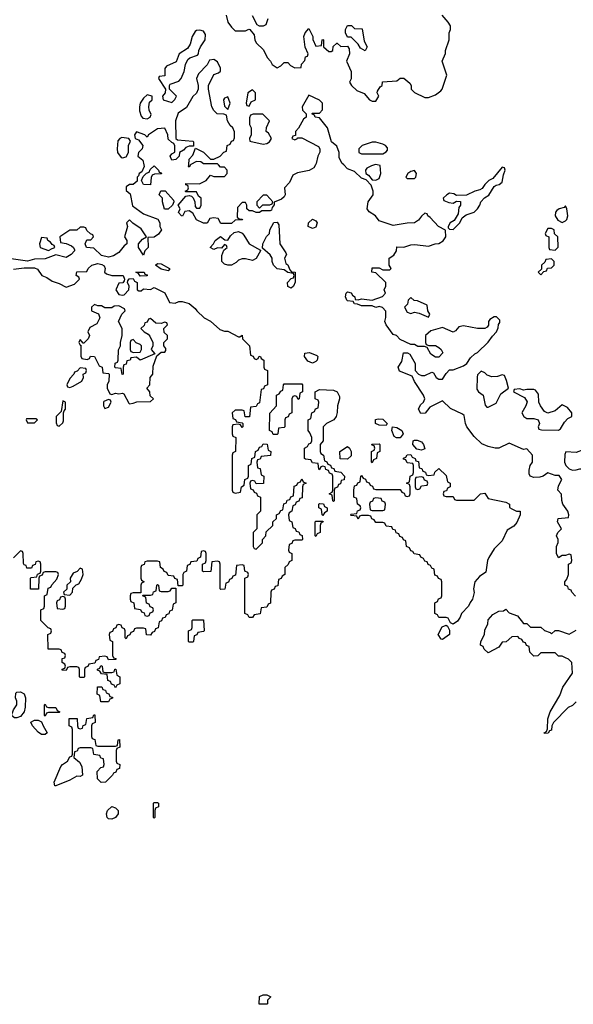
# Model space of a CAD drawing. Header units: inches. Extents: x 2701323 to 2964515, y 494916 to 722124.
# Tile 51 of 256: x 2740545 to 2743694, y 625227 to 630825. Entities that reach past the tile are written whole.
import ezdxf

# ---------------------------------------------------------------- set-up
doc = ezdxf.new("R2010")
doc.units = ezdxf.units.IN
doc.header["$MEASUREMENT"] = 0
doc.layers.add('C7642', color=7, linetype='Continuous')
doc.layers.add('C7643', color=7, linetype='Continuous')

msp = doc.modelspace()

# ---------------------------------------------------------------- linework, layer by layer
at = {"layer": 'C7642', "color": 2, "elevation": 2}
for points in [[(2741251.8, 630000), (2741254, 629990), (2741239.8, 629960.2), (2741224.7, 629950), (2741222, 629938), (2741214, 629930), (2741212.7, 629907.3), (2741191.6, 629888.4), (2741170, 629888), (2741150, 629874), (2741150, 629854), (2741174.4, 629834.4), (2741187.7, 629767.7), (2741250, 629721), (2741331.6, 629691.6), (2741342, 629670), (2741342, 629650), (2741352, 629630), (2741334.4, 629605.6), (2741310.7, 629589.3), (2741274, 629586), (2741276, 629530), (2741258, 629510), (2741250, 629486), (2741222, 629530), (2741222, 629550), (2741243.1, 629576.9), (2741266, 629590), (2741236.5, 629636.5), (2741188.7, 629668.7), (2741170, 629688), (2741152, 629670), (2741158, 629650), (2741142, 629590), (2741154, 629570), (2741154, 629550), (2741139.8, 629540.2), (2741110, 629500.9), (2741078, 629482), (2741050, 629474.5), (2741010, 629483.7), (2740966.3, 629526.3), (2740926, 629530), (2740918, 629550), (2740927.3, 629572.7), (2740950, 629574), (2740966, 629590), (2740962, 629602), (2740947.3, 629607.3), (2740927.3, 629627.3), (2740922, 629642), (2740910, 629646), (2740890, 629646), (2740870, 629628), (2740830, 629628), (2740774, 629590), (2740778, 629558), (2740810, 629552), (2740839.8, 629539.8), (2740852, 629530), (2740856.9, 629516.9), (2740858, 629510), (2740838, 629490), (2740810, 629473.2), (2740750, 629489), (2740690, 629466), (2740630, 629462.7), (2740590, 629452.3), (2740470, 629468.7)], [(2742227.7, 630000), (2742218, 629982), (2742192, 629968), (2742125.4, 629954.6), (2742099.6, 629940.4), (2742079.8, 629900.2), (2742051.3, 629870), (2742056, 629830), (2742050, 629818), (2742035.2, 629804.8), (2741992, 629788), (2741992, 629772), (2741982, 629758), (2741978, 629742), (2741970, 629738), (2741922, 629738), (2741910, 629728), (2741890, 629728), (2741870, 629738), (2741850, 629738), (2741838, 629750), (2741838, 629770), (2741830, 629786), (2741810, 629786), (2741783.6, 629756.4), (2741782, 629702), (2741792.7, 629692.7), (2741811.6, 629691.6), (2741812.7, 629687.3), (2741770, 629686), (2741750, 629666), (2741690, 629666), (2741674.6, 629694.6), (2741650, 629699), (2741626, 629694), (2741612, 629668), (2741590, 629668.7), (2741550, 629688), (2741530, 629726), (2741510, 629738), (2741484.7, 629735.3), (2741471.1, 629708.9), (2741466, 629710), (2741448.4, 629728.4), (2741458, 629750), (2741446, 629770), (2741490, 629822), (2741510, 629824.7), (2741522, 629822), (2741532.7, 629812.7), (2741542, 629790), (2741543.6, 629763.6), (2741550, 629754), (2741570, 629754), (2741578, 629770), (2741578, 629810), (2741562, 629822), (2741550, 629846), (2741490, 629846), (2741486, 629850), (2741502, 629858), (2741506, 629870), (2741502, 629882), (2741490, 629886), (2741490, 629894), (2741567.3, 629892.7), (2741606, 629910), (2741630, 629942), (2741650, 629934), (2741710, 629934), (2741726, 629950), (2741726, 629970), (2741710, 629986), (2741687.3, 629987.3), (2741675.6, 630000)], [(2741517, 630000), (2741510, 629986), (2741506, 629990), (2741506.6, 630000)], [(2743707.3, 627547.3), (2743686, 627570), (2743682, 627582), (2743667.3, 627587.3), (2743662, 627602), (2743646, 627610), (2743646, 627630), (2743656.4, 627643.6), (2743666, 627670), (2743666, 627730), (2743682, 627738), (2743686, 627750), (2743682, 627782), (2743670, 627786), (2743650, 627778), (2743630, 627778), (2743610, 627766), (2743598, 627790), (2743598, 627830), (2743607.3, 627852.7), (2743608, 627870), (2743598, 627890), (2743606, 627910), (2743626, 627930), (2743604, 627970), (2743608.7, 627990), (2743666, 627994), (2743668, 628010), (2743662, 628030), (2743634, 628070), (2743628.4, 628091.6), (2743627.3, 628127.3), (2743606, 628150), (2743610, 628174), (2743628.7, 628210), (2743613.6, 628233.6), (2743590, 628234), (2743550, 628248.7), (2743522, 628230), (2743504, 628224), (2743470, 628222), (2743449.1, 628229.1), (2743443.1, 628243.1), (2743443.1, 628263.1), (2743449.3, 628290.7), (2743462, 628310), (2743462, 628350), (2743430, 628386), (2743410, 628382), (2743330, 628418), (2743270, 628388.7), (2743250, 628389), (2743210, 628399), (2743174.6, 628414.6), (2743130, 628455.3), (2743089, 628510), (2743081.2, 628530), (2743074, 628574), (2743063.1, 628583.1), (2742994.6, 628614.6), (2742950, 628658), (2742878, 628622), (2742851.1, 628588.9), (2742826.6, 628586.6), (2742814, 628610), (2742824.5, 628635.5), (2742842, 628650), (2742848.7, 628670), (2742842, 628690), (2742790, 628768), (2742778, 628798), (2742706.3, 628826.3), (2742698, 628850), (2742719, 628881), (2742728.7, 628931.3), (2742751.6, 628931.6), (2742763.6, 628923.6), (2742794, 628870), (2742794, 628830), (2742814, 628810), (2742830, 628802), (2742850, 628802), (2742890, 628822), (2742898, 628818), (2742914, 628790), (2742930, 628782), (2742950, 628782), (2742970, 628814), (2742990, 628834), (2743010, 628834), (2743070, 628858), (2743088, 628870), (2743110, 628902), (2743134.6, 628925.4), (2743150, 628932), (2743210, 628992), (2743233.6, 629026.4), (2743258, 629050), (2743267.3, 629072.7), (2743268.4, 629091.6), (2743276.4, 629103.6), (2743276.4, 629116.4), (2743256.4, 629136.4), (2743243.6, 629136.4), (2743219.6, 629120.4), (2743212, 629110), (2743211.6, 629088.4), (2743203.6, 629076.4), (2743191.3, 629068.7), (2743150, 629069.2), (2743070, 629084), (2743042, 629078), (2743023.6, 629056.4), (2743010, 629048), (2742950, 629075.3), (2742883.6, 629056.4), (2742854, 629030), (2742854, 628990), (2742858, 628978), (2742872.7, 628972.7), (2742910, 628972), (2742930, 628962), (2742942, 628950), (2742951.1, 628931.1), (2742930, 628906), (2742910, 628906), (2742883.1, 628923.1), (2742862, 628962), (2742847.3, 628967.3), (2742810, 628968), (2742790, 628978), (2742770, 628978), (2742710, 629006), (2742688.7, 629028.7), (2742670, 629035.3), (2742628.7, 629090), (2742622, 629110), (2742628.4, 629131.6), (2742628.4, 629168.4), (2742608.9, 629188.9), (2742590, 629195.3), (2742570, 629188.7), (2742550, 629198), (2742490, 629198), (2742467.3, 629207.3), (2742448.7, 629208.7), (2742442, 629222), (2742410, 629226), (2742406, 629230), (2742398, 629250), (2742402, 629270), (2742410, 629278), (2742430, 629271.3), (2742438, 629258), (2742452, 629250), (2742454, 629234), (2742470, 629232), (2742490, 629238), (2742550, 629231.3), (2742608.4, 629251.6), (2742626, 629270), (2742618, 629290), (2742628, 629310), (2742628, 629330), (2742570, 629386), (2742549, 629389), (2742550, 629414), (2742590, 629414), (2742610, 629402), (2742650, 629402), (2742658, 629410), (2742646, 629430), (2742646, 629470), (2742673.2, 629486.8), (2742688, 629510), (2742690, 629534), (2742730, 629532), (2742770, 629544.7), (2742793.6, 629546.4), (2742870, 629538), (2742908.9, 629551.1), (2742930, 629552), (2742952.9, 629567.1), (2742968.7, 629590), (2742968, 629628), (2742928, 629650), (2742880.4, 629700.4), (2742866, 629710), (2742862, 629722), (2742850, 629726), (2742830, 629708), (2742814.4, 629685.6), (2742790.7, 629669.3), (2742750, 629669), (2742670, 629655.3), (2742590, 629682), (2742568.7, 629710), (2742533.6, 629733.6), (2742522, 629750), (2742526.6, 629790), (2742555.3, 629830), (2742555.3, 629850), (2742544.7, 629884.7), (2742515.3, 629915.3), (2742490, 629924), (2742450, 629962), (2742410, 629978), (2742388, 630000)], [(2742563.4, 630000), (2742545.4, 629994.6), (2742519.6, 629980.4), (2742512, 629970), (2742514, 629950), (2742530, 629942), (2742550, 629914), (2742570, 629912), (2742590, 629922), (2742599, 629950), (2742595.3, 629995.3), (2742577.6, 630000)], [(2740510, 629406.8), (2740570, 629414.8), (2740630, 629414.8), (2740646.4, 629406.4), (2740672, 629370), (2740699.3, 629359.3), (2740730, 629338), (2740770, 629324.7), (2740810, 629304.7), (2740858, 629322), (2740886, 629350), (2740882, 629362), (2740866, 629370), (2740870, 629392), (2740927.3, 629392.7), (2740935.3, 629410), (2740955.3, 629430), (2740990, 629438), (2741013.4, 629433.4), (2741026, 629426), (2741032, 629410), (2741026.8, 629390), (2741039.8, 629379.8), (2741070, 629371), (2741134, 629370), (2741142, 629350), (2741139.6, 629340.4), (2741131.3, 629328.7), (2741110, 629328), (2741091.3, 629290), (2741110, 629262), (2741130, 629258), (2741139, 629261), (2741166, 629290), (2741168, 629310), (2741158, 629330), (2741160.4, 629339.6), (2741168, 629352), (2741190, 629354), (2741198, 629338), (2741214, 629330), (2741214, 629290), (2741223.6, 629283.6), (2741236.4, 629283.6), (2741250, 629294), (2741290, 629292), (2741310, 629302), (2741371.3, 629271.3), (2741398, 629218), (2741430, 629214), (2741450, 629222), (2741470, 629222), (2741510, 629211.3), (2741543.6, 629183.6), (2741552, 629170), (2741594, 629130), (2741630, 629112), (2741683.6, 629063.6), (2741710, 629054), (2741730, 629054), (2741790, 629022), (2741798, 629022), (2741810, 629032), (2741812, 629010), (2741851.6, 628971.6), (2741858, 628918), (2741872.7, 628912.7), (2741878, 628898), (2741890, 628894), (2741902, 628898), (2741908, 628912), (2741914, 628910), (2741918, 628898), (2741934, 628890), (2741934, 628850), (2741938, 628838), (2741954, 628830), (2741954, 628750), (2741938, 628742), (2741932.7, 628727.3), (2741918, 628722), (2741910, 628646), (2741898, 628642), (2741890, 628626), (2741858, 628622), (2741852.7, 628567.3), (2741827.3, 628567.3), (2741822, 628602), (2741810, 628606), (2741770, 628606), (2741754, 628590), (2741758, 628558), (2741772.7, 628552.7), (2741778, 628538), (2741810, 628534), (2741814, 628530), (2741814, 628510), (2741810, 628506), (2741802, 628522), (2741790, 628526), (2741758, 628522), (2741754, 628510), (2741754, 628470), (2741758, 628458), (2741774, 628450), (2741772, 628370), (2741758, 628362), (2741754, 628350), (2741754, 628150), (2741758, 628138), (2741770, 628134), (2741802, 628138), (2741806, 628170), (2741822, 628178), (2741826, 628210), (2741842, 628218), (2741846, 628230), (2741846, 628290), (2741862, 628298), (2741866, 628330), (2741882, 628338), (2741886, 628370), (2741902, 628378), (2741910, 628394), (2741922, 628398), (2741930, 628414), (2741952.7, 628412.7), (2741958, 628378), (2741974, 628370), (2741972.7, 628347.3), (2741918, 628342), (2741912.7, 628327.3), (2741898, 628322), (2741894, 628310), (2741898, 628278), (2741912.7, 628272.7), (2741918, 628238), (2741934, 628230), (2741932.7, 628187.3), (2741890, 628186), (2741882, 628202), (2741870, 628206), (2741858, 628202), (2741854, 628190), (2741858, 628158), (2741872.7, 628152.7), (2741878, 628138), (2741892.7, 628132.7), (2741898, 628118), (2741914, 628110), (2741914, 628030), (2741894, 628010), (2741894, 627930), (2741874, 627910), (2741874, 627830), (2741878, 627818), (2741890, 627814), (2741926, 627850), (2741926, 627870), (2741946, 627890), (2741947.3, 627912.7), (2741986, 627950), (2741986, 627970), (2742006, 627990), (2742006, 628010), (2742022, 628018), (2742030, 628034), (2742042, 628038), (2742047.3, 628072.7), (2742062, 628078), (2742067.3, 628092.7), (2742082, 628098), (2742087.3, 628112.7), (2742102, 628118), (2742107.3, 628172.7), (2742122, 628178), (2742127.3, 628192.7), (2742142, 628198), (2742150, 628214), (2742158, 628198), (2742174, 628190), (2742158, 628182), (2742154, 628170), (2742152.7, 628107.3), (2742138, 628102), (2742132.7, 628087.3), (2742118, 628082), (2742112.7, 628067.3), (2742098, 628062), (2742094, 628030), (2742078, 628022), (2742074, 628010), (2742078, 627978), (2742094, 627970), (2742098, 627938), (2742112.7, 627932.7), (2742118, 627918), (2742132.7, 627912.7), (2742138, 627898), (2742152.7, 627892.7), (2742154, 627870), (2742150, 627866), (2742110, 627866), (2742098, 627862), (2742092.7, 627847.3), (2742078, 627842), (2742074, 627810), (2742078, 627798), (2742094, 627790), (2742094, 627750), (2742078, 627742), (2742072.7, 627727.3), (2742054, 627710), (2742054, 627670), (2742038, 627662), (2742032.7, 627647.3), (2742018, 627642), (2742012.7, 627607.3), (2741998, 627602), (2741992.7, 627587.3), (2741978, 627582), (2741974, 627570), (2741972.7, 627507.3), (2741958, 627502), (2741950, 627486), (2741918, 627482), (2741912.7, 627447.3), (2741878, 627442), (2741870, 627426), (2741850, 627426), (2741842, 627442), (2741826, 627450), (2741826, 627650), (2741842, 627658), (2741846, 627670), (2741842, 627682), (2741826, 627690), (2741822, 627722), (2741810, 627726), (2741778, 627722), (2741772.7, 627667.3), (2741758, 627662), (2741752.7, 627647.3), (2741738, 627642), (2741732.7, 627627.3), (2741718, 627622), (2741712.7, 627587.3), (2741690, 627586), (2741686, 627590), (2741686, 627730), (2741682, 627742), (2741670, 627746), (2741638, 627742), (2741632.7, 627687.3), (2741590, 627686), (2741586, 627690), (2741586, 627730), (2741602, 627738), (2741606, 627750), (2741606, 627790), (2741602, 627802), (2741590, 627806), (2741578, 627802), (2741574, 627770), (2741558, 627762), (2741552.7, 627747.3), (2741518, 627742), (2741512.7, 627727.3), (2741498, 627722), (2741494, 627690), (2741478, 627682), (2741474, 627670), (2741474, 627610), (2741470, 627606), (2741446, 627606), (2741442, 627642), (2741427.3, 627647.3), (2741422, 627662), (2741390, 627666), (2741382, 627682), (2741367.3, 627687.3), (2741362, 627702), (2741346, 627710), (2741342, 627742), (2741330, 627746), (2741270, 627746), (2741258, 627742), (2741252.7, 627727.3), (2741238, 627722), (2741234, 627710), (2741234, 627650), (2741238, 627638), (2741254, 627630), (2741238, 627622), (2741234, 627610), (2741234, 627566), (2741190, 627566), (2741178, 627562), (2741174, 627550), (2741174, 627530), (2741178, 627518), (2741194, 627510), (2741198, 627478), (2741232.7, 627472.7), (2741238, 627458), (2741252.7, 627452.7), (2741258, 627438), (2741270, 627434), (2741282, 627438), (2741287.3, 627452.7), (2741302, 627458), (2741306, 627470), (2741302, 627482), (2741287.3, 627487.3), (2741282, 627502), (2741267.3, 627507.3), (2741262, 627542), (2741247.3, 627547.3), (2741246, 627554), (2741290, 627554), (2741302, 627558), (2741307.3, 627572.7), (2741322, 627578), (2741326, 627610), (2741330, 627614), (2741334, 627610), (2741338, 627578), (2741350, 627574), (2741390, 627574), (2741402, 627578), (2741410, 627594), (2741434, 627594), (2741434, 627510), (2741418, 627502), (2741412.7, 627467.3), (2741398, 627462), (2741392.7, 627447.3), (2741378, 627442), (2741372.7, 627427.3), (2741358, 627422), (2741352.7, 627407.3), (2741338, 627402), (2741332.7, 627367.3), (2741318, 627362), (2741312.7, 627347.3), (2741298, 627342), (2741290, 627326), (2741267.3, 627327.3), (2741262, 627362), (2741250, 627366), (2741210, 627366), (2741198, 627362), (2741192.7, 627347.3), (2741178, 627342), (2741172.7, 627327.3), (2741158, 627322), (2741150, 627306), (2741146, 627310), (2741146, 627350), (2741142, 627362), (2741127.3, 627367.3), (2741122, 627382), (2741110, 627386), (2741098, 627382), (2741092.7, 627367.3), (2741078, 627362), (2741072.7, 627347.3), (2741058, 627342), (2741054, 627330), (2741058, 627298), (2741074, 627290), (2741074, 627210), (2741078, 627198), (2741092.7, 627192.7), (2741092.7, 627187.3), (2741050, 627186), (2741042, 627202), (2741030, 627206), (2740998, 627202), (2740992.7, 627187.3), (2740978, 627182), (2740972.7, 627167.3), (2740938, 627162), (2740932.7, 627147.3), (2740918, 627142), (2740914, 627130), (2740914, 627090), (2740910, 627086), (2740890, 627086), (2740886, 627090), (2740886, 627130), (2740882, 627142), (2740870, 627146), (2740830, 627146), (2740818, 627142), (2740810, 627126), (2740787.3, 627127.3), (2740787.3, 627132.7), (2740802, 627138), (2740806, 627150), (2740802, 627162), (2740786, 627170), (2740787.3, 627192.7), (2740802, 627198), (2740806, 627210), (2740802, 627222), (2740787.3, 627227.3), (2740782, 627242), (2740770, 627246), (2740707.3, 627247.3), (2740706, 627330), (2740722, 627338), (2740726, 627350), (2740722, 627362), (2740707.3, 627367.3), (2740666, 627410), (2740666, 627470), (2740682, 627478), (2740686, 627490), (2740686, 627550), (2740702, 627558), (2740707.3, 627592.7), (2740722, 627598), (2740727.3, 627612.7), (2740756.4, 627643.6), (2740766, 627670), (2740762, 627682), (2740750, 627686), (2740690, 627686), (2740678, 627682), (2740672.7, 627667.3), (2740658, 627662), (2740654, 627650), (2740652.7, 627587.3), (2740607.3, 627587.3), (2740606, 627650), (2740610, 627654), (2740642, 627658), (2740647.3, 627672.7), (2740662, 627678), (2740666, 627690), (2740666, 627730), (2740662, 627742), (2740650, 627746), (2740638, 627742), (2740632.7, 627727.3), (2740618, 627722), (2740612.7, 627707.3), (2740586, 627706), (2740582, 627722), (2740570, 627726), (2740567.3, 627732.7), (2740566, 627790), (2740562, 627802), (2740550, 627806), (2740510, 627766)], [(2743710, 626946), (2743690, 626926), (2743665.4, 626914.6), (2743582, 626830), (2743572, 626810), (2743570, 626786), (2743558, 626782), (2743551.3, 626768.7), (2743530, 626766), (2743528, 626770), (2743542, 626778), (2743547.3, 626792.7), (2743549.1, 626850.9), (2743562, 626890), (2743618, 626982), (2743635.3, 627030), (2743688.7, 627110), (2743686, 627170), (2743666, 627190), (2743650, 627198), (2743630, 627206), (2743610, 627206), (2743590, 627226), (2743510, 627226), (2743491.6, 627208.4), (2743470, 627206), (2743446, 627230), (2743442, 627262), (2743427.3, 627267.3), (2743422, 627282), (2743410, 627286), (2743402, 627302), (2743387.3, 627307.3), (2743378, 627318), (2743343.6, 627316.4), (2743311.6, 627288.4), (2743290, 627286), (2743270, 627258), (2743210, 627226), (2743187.3, 627247.3), (2743182, 627262), (2743166, 627270), (2743168, 627290), (2743188, 627330), (2743190, 627354), (2743208, 627390), (2743210, 627414), (2743236.4, 627443.6), (2743270, 627462), (2743296.4, 627463.6), (2743310, 627474), (2743330, 627452), (2743376, 627436), (2743410, 627392), (2743430, 627392), (2743450, 627372), (2743510, 627371.3), (2743530, 627352), (2743562, 627342), (2743570, 627334), (2743590, 627352), (2743610, 627352), (2743670, 627332), (2743710, 627354)]]:
    msp.add_lwpolyline(points, dxfattribs=at)
for points in [[(2741290, 629886), (2741250, 629888), (2741238, 629910), (2741247.3, 629932.7), (2741267.3, 629952.7), (2741282, 629958), (2741287.3, 629972.7), (2741310, 629994), (2741334, 629970), (2741338, 629958), (2741350, 629954), (2741352, 629948), (2741312.7, 629947.3), (2741298, 629942), (2741292.7, 629927.3)], [(2742790, 629968), (2742770, 629962), (2742752, 629950), (2742742, 629930), (2742750, 629922), (2742790, 629922), (2742798, 629930), (2742802, 629950)], [(2743290, 629986), (2743236.9, 629923.1), (2743214, 629910), (2743190, 629888), (2743174.8, 629865.2), (2743162, 629858), (2743134, 629850), (2743087.3, 629827.3), (2743030, 629826), (2743014.6, 629834.6), (2742990, 629838), (2742974, 629830), (2742954, 629810), (2742958, 629798), (2742985.4, 629785.4), (2743010, 629782), (2743030, 629794), (2743052, 629792), (2743052, 629770), (2743043.6, 629756.4), (2743039.6, 629720.4), (2743016.9, 629683.1), (2742994, 629670), (2742982, 629650), (2742982, 629642), (2742990, 629634), (2743010, 629632), (2743048, 629670), (2743062, 629698), (2743084, 629716), (2743130, 629731.3), (2743148.7, 629750), (2743162, 629770), (2743168, 629790), (2743188.7, 629811.3), (2743212.9, 629827.1), (2743243.1, 629876.9), (2743255.3, 629884.7), (2743272.9, 629887.1), (2743290, 629902), (2743296.4, 629943.6), (2743306, 629970), (2743302, 629982)], [(2741390, 629748), (2741368.4, 629748.4), (2741358, 629790), (2741358, 629810), (2741338, 629830), (2741348.4, 629851.6), (2741372.7, 629852.7), (2741419.6, 629799.6), (2741422, 629790), (2741414, 629770)], [(2741950, 629828), (2741930, 629828), (2741894, 629790), (2741894, 629770), (2741910, 629754), (2741928, 629772), (2741967.3, 629772.7), (2741982, 629778), (2741986, 629790)], [(2743650, 629766), (2743642, 629758), (2743614, 629750), (2743599.6, 629740.4), (2743592, 629730), (2743591.3, 629710), (2743605.4, 629685.4), (2743630, 629672), (2743650, 629682), (2743658, 629690), (2743662, 629710), (2743658, 629750)], [(2742210, 629638), (2742186, 629650), (2742188, 629670), (2742210, 629691.3), (2742230, 629682), (2742238, 629670), (2742230, 629646)], [(2742090, 629298), (2742070, 629308), (2742069.1, 629330.9), (2742090, 629354), (2742102, 629358), (2742106, 629370), (2742102, 629382), (2742070, 629388), (2742050, 629402), (2742009.4, 629409.4), (2741989, 629430), (2741982, 629450), (2741982, 629470), (2741970, 629488), (2741926, 629526), (2741928, 629550), (2741948.4, 629591.6), (2741966, 629610), (2741968, 629630), (2741990, 629672), (2742010, 629674), (2742019.6, 629659.6), (2742024.7, 629550), (2742059.6, 629499.6), (2742062, 629490), (2742051.3, 629470), (2742059.6, 629439.6), (2742070.6, 629430.6), (2742082, 629402), (2742092, 629392), (2742112, 629390), (2742112.7, 629332.7), (2742102, 629310)], [(2743570, 629638), (2743550, 629638), (2743534, 629610), (2743538, 629598), (2743554, 629590), (2743554, 629530), (2743558, 629518), (2743590, 629514), (2743607.3, 629532.7), (2743606, 629590), (2743587.3, 629607.3), (2743586, 629630)], [(2740670, 629586), (2740658, 629550), (2740662, 629530), (2740710, 629512), (2740730, 629524.7), (2740746, 629530), (2740742, 629542), (2740730, 629546), (2740720.4, 629560.4), (2740706, 629570), (2740702, 629582)], [(2741870, 629455.3), (2741830, 629466), (2741810, 629466), (2741790, 629458), (2741776, 629444), (2741750, 629429), (2741729.1, 629429.1), (2741710, 629435.3), (2741695.3, 629450), (2741695.3, 629484.7), (2741706, 629514), (2741726, 629530), (2741722, 629542), (2741710, 629546), (2741694, 629526), (2741670, 629528), (2741650, 629518), (2741628, 629530), (2741648.4, 629551.6), (2741658, 629570), (2741687.3, 629592.7), (2741712.7, 629572.7), (2741730, 629572), (2741744.7, 629595.3), (2741764.7, 629615.3), (2741790, 629621), (2741810, 629612), (2741820.7, 629600.7), (2741850, 629551.3), (2741914, 629514), (2741914, 629510), (2741890, 629468)], [(2743570, 629466), (2743538, 629462), (2743532.7, 629447.3), (2743514, 629430), (2743514, 629406), (2743494, 629390), (2743510, 629374), (2743526, 629394), (2743542, 629398), (2743547.3, 629412.7), (2743570, 629414), (2743586, 629430), (2743586, 629450)], [(2741390, 629398), (2741350, 629406.6), (2741318, 629430), (2741330, 629438), (2741350, 629437.3), (2741398, 629410), (2741398, 629402)], [(2741230, 629366), (2741222, 629382), (2741206, 629390), (2741254, 629390), (2741258, 629378), (2741270, 629374), (2741270, 629368)], [(2742770, 629246), (2742754, 629230), (2742751.6, 629208.4), (2742734, 629190), (2742750, 629162), (2742770, 629154), (2742790, 629162), (2742816.9, 629156.9), (2742870, 629134), (2742878, 629150), (2742866, 629170), (2742862, 629202), (2742807.3, 629227.3), (2742788.4, 629228.4)], [(2740970, 629206), (2740954, 629190), (2740954, 629170), (2740992.7, 629152.7), (2741002, 629130), (2740983.6, 629096.4), (2740944.7, 629075.3), (2740932, 629050), (2740942, 629030), (2740934, 629010), (2740910, 628986), (2740906, 628986), (2740890, 629006), (2740883.6, 628996.4), (2740882, 628990), (2740890, 628974), (2740894, 628974), (2740892.7, 628912.7), (2740898, 628898), (2740930, 628894), (2740942, 628898), (2740948.4, 628911.6), (2740971.1, 628911.1), (2740998, 628858), (2741014, 628850), (2741018, 628818), (2741050, 628814), (2741054, 628810), (2741052, 628770), (2741042, 628750), (2741042, 628730), (2741058, 628698), (2741070, 628694), (2741090, 628702), (2741110, 628698), (2741130, 628702), (2741138, 628698), (2741165.4, 628645.4), (2741170, 628642), (2741190, 628644.7), (2741211.6, 628651.6), (2741290, 628654), (2741306, 628670), (2741287.3, 628687.3), (2741286, 628710), (2741268, 628730), (2741286, 628750), (2741288, 628790), (2741302, 628810), (2741304, 628856), (2741326, 628914), (2741350, 628934), (2741370, 628934), (2741376.4, 628943.6), (2741376.4, 628956.4), (2741366, 628970), (2741366, 628990), (2741386, 629010), (2741386, 629030), (2741367.3, 629047.3), (2741366, 629070), (2741386, 629090), (2741382, 629102), (2741370, 629106), (2741350, 629098), (2741320.4, 629100.4), (2741290, 629126), (2741278, 629122), (2741270, 629106), (2741258, 629102), (2741252.7, 629087.3), (2741234, 629070), (2741254, 629050), (2741276.9, 629036.9), (2741285.4, 629025.4), (2741302, 628990), (2741302, 628970), (2741294, 628950), (2741314, 628926), (2741230, 628889), (2741210, 628906), (2741178, 628902), (2741174, 628890), (2741154, 628886), (2741150, 628866), (2741138, 628862), (2741134, 628850), (2741134, 628810), (2741128.4, 628808.4), (2741122, 628842), (2741090, 628846), (2741086, 628850), (2741088.4, 628871.6), (2741102, 628878), (2741106, 628890), (2741107.3, 628947.3), (2741118, 628970), (2741118, 628990), (2741128, 629030), (2741128, 629070), (2741108, 629110), (2741126, 629150), (2741146, 629170), (2741142, 629182), (2741110, 629198), (2741083.6, 629196.4), (2741070, 629186), (2741030, 629186), (2741010, 629198), (2740990, 629198)], [(2741190, 629006), (2741178, 629002), (2741174, 628990), (2741174, 628950), (2741178, 628938), (2741192.7, 628932.7), (2741230, 628934), (2741238, 628950), (2741238, 628970), (2741230, 628978), (2741207.3, 628987.3)], [(2742210, 628872.7), (2742183.3, 628883.3), (2742166, 628910), (2742168, 628930), (2742193.4, 628933.4), (2742235.9, 628915.9), (2742241, 628910), (2742237.3, 628890), (2742230, 628881.2)], [(2740890, 628846), (2740872.7, 628827.3), (2740858, 628822), (2740854, 628810), (2740830, 628786), (2740814, 628750), (2740818, 628738), (2740830, 628734), (2740850, 628742), (2740898, 628770), (2740908, 628790), (2740906, 628810), (2740922, 628818), (2740926, 628830), (2740922, 628842)], [(2743170, 628826), (2743150, 628806), (2743146.4, 628793.6), (2743145.4, 628725.4), (2743154, 628710), (2743182, 628690), (2743192.7, 628632.7), (2743202, 628622), (2743210, 628622), (2743254.6, 628645.4), (2743282, 628698), (2743326, 628730), (2743314.6, 628774.6), (2743302, 628802), (2743290, 628806), (2743263.6, 628796.4), (2743230, 628795.3), (2743204, 628804), (2743190, 628818)], [(2742130, 628666), (2742122, 628682), (2742110, 628686), (2742098, 628682), (2742094, 628670), (2742094, 628590), (2742078, 628582), (2742072.7, 628567.3), (2742058, 628562), (2742054, 628550), (2742054, 628510), (2742050, 628506), (2742018, 628502), (2742014, 628470), (2742010, 628466), (2741987.3, 628467.3), (2741982, 628482), (2741966, 628490), (2741967.3, 628587.3), (2742006, 628630), (2742006, 628690), (2742022, 628698), (2742030, 628714), (2742042, 628718), (2742046, 628750), (2742050, 628754), (2742150, 628754), (2742154, 628750), (2742154, 628710), (2742138, 628702), (2742134, 628670)], [(2742330, 628086), (2742326, 628090), (2742322, 628122), (2742306, 628130), (2742322, 628138), (2742326, 628150), (2742326, 628230), (2742322, 628242), (2742307.3, 628247.3), (2742302, 628262), (2742287.3, 628267.3), (2742282, 628282), (2742270, 628286), (2742258, 628282), (2742250, 628266), (2742246, 628270), (2742242, 628302), (2742210, 628306), (2742202, 628322), (2742170, 628326), (2742166, 628330), (2742166, 628390), (2742182, 628398), (2742190, 628414), (2742202, 628418), (2742206, 628430), (2742206, 628450), (2742196.4, 628476.4), (2742186, 628490), (2742186, 628550), (2742202, 628558), (2742206, 628590), (2742222, 628598), (2742227.3, 628612.7), (2742242, 628618), (2742246, 628650), (2742242, 628662), (2742226, 628670), (2742226, 628710), (2742250, 628722), (2742330, 628718), (2742351.3, 628710), (2742363.6, 628683.6), (2742364.7, 628670), (2742352, 628630), (2742351.6, 628591.6), (2742344.7, 628570), (2742331.3, 628550), (2742291.1, 628528.9), (2742272, 628510), (2742272, 628430), (2742254, 628410), (2742254, 628370), (2742258, 628358), (2742274, 628350), (2742278, 628318), (2742292, 628312), (2742298, 628298), (2742312.7, 628292.7), (2742318, 628278), (2742332.7, 628272.7), (2742338, 628258), (2742372.7, 628252.7), (2742392, 628230), (2742391.3, 628208.7), (2742374, 628206), (2742370, 628186), (2742358, 628182), (2742352, 628168), (2742338, 628162), (2742334, 628150), (2742334, 628090)], [(2743390, 628726), (2743358, 628722), (2743354, 628710), (2743416.9, 628676.9), (2743431.6, 628651.6), (2743424.7, 628630), (2743402, 628590), (2743412, 628570), (2743430, 628558), (2743470, 628558), (2743494, 628550), (2743502, 628530), (2743494, 628510), (2743498, 628498), (2743512.7, 628492.7), (2743610, 628492), (2743620.4, 628499.6), (2743643.1, 628536.9), (2743663.1, 628556.9), (2743686, 628570), (2743686, 628590), (2743660.4, 628620.4), (2743630, 628635.3), (2743590, 628602), (2743548.4, 628588.4), (2743530, 628598), (2743508, 628630), (2743498, 628650), (2743496.4, 628696.4), (2743478, 628718), (2743470, 628722), (2743430, 628722), (2743410, 628718)], [(2740790, 628658), (2740782, 628598), (2740752, 628570), (2740752.7, 628532.7), (2740758, 628518), (2740770, 628514), (2740790, 628534), (2740794.6, 628545.4), (2740795.3, 628590), (2740798, 628602), (2740806, 628610), (2740806, 628650)], [(2741050, 628666), (2741024.7, 628655.3), (2741022, 628650), (2741022, 628630), (2741030, 628614), (2741050, 628622), (2741066, 628650), (2741062, 628662)], [(2740636.4, 628556.4), (2740583.6, 628556.4), (2740582, 628550), (2740590, 628534), (2740630, 628534), (2740646, 628550)], [(2742630, 628518), (2742590, 628519), (2742569, 628529), (2742568.7, 628551.3), (2742584, 628556), (2742610, 628554), (2742636, 628530)], [(2742688, 628448), (2742675.3, 628455.3), (2742662, 628490), (2742666, 628510), (2742690, 628506.8), (2742718.8, 628490), (2742726, 628470), (2742710, 628448.7)], [(2742410, 628326), (2742368, 628328), (2742366, 628370), (2742410, 628398), (2742422, 628390), (2742431.3, 628370), (2742430, 628346)], [(2742550, 628306), (2742546, 628310), (2742546, 628370), (2742562, 628378), (2742566, 628390), (2742562, 628402), (2742550, 628406), (2742548.4, 628411.6), (2742590, 628414), (2742594, 628410), (2742594, 628370), (2742578, 628362), (2742574, 628330), (2742558, 628322)], [(2742830, 628378), (2742804, 628384), (2742782, 628410), (2742784, 628430), (2742790, 628434.8), (2742806, 628434), (2742830, 628426), (2742842.8, 628410), (2742850, 628386)], [(2743810, 628398), (2743790, 628394), (2743710, 628365.2), (2743651.6, 628368.4), (2743646, 628354), (2743644.7, 628310), (2743651.1, 628291.1), (2743671.1, 628271.1), (2743690, 628264.7), (2743710, 628266), (2743731.3, 628271.3), (2743770, 628272), (2743788, 628290), (2743798, 628322), (2743828, 628370), (2743814.6, 628394.6)], [(2742870, 628234), (2742902, 628238), (2742907.3, 628252.7), (2742930, 628274), (2742970, 628234), (2742978, 628198), (2742994, 628190), (2742994, 628170), (2742978, 628162), (2742972.7, 628147.3), (2742958, 628142), (2742954, 628130), (2742958, 628118), (2742970, 628114), (2743010, 628114), (2743018, 628098), (2743030, 628094), (2743130, 628094), (2743166, 628130), (2743190, 628134), (2743210, 628102), (2743310, 628082), (2743331.3, 628070), (2743332, 628052), (2743343.6, 628043.6), (2743370, 628031.3), (2743392, 628030), (2743391, 628010), (2743373.7, 627966.3), (2743355.2, 627944.8), (2743318, 627922), (2743290, 627862), (2743244, 627816), (2743213.4, 627766.6), (2743206, 627750), (2743195.6, 627684.4), (2743161.1, 627658.9), (2743134.8, 627630), (2743126, 627590), (2743130.6, 627569.4), (2743121, 627530), (2743107.5, 627512.5), (2743098.8, 627490), (2743058, 627450), (2743050, 627428), (2743034.4, 627405.6), (2743010, 627388.7), (2742996.4, 627396.4), (2742982, 627422), (2742970, 627426), (2742930, 627426), (2742922, 627442), (2742906, 627450), (2742906, 627510), (2742922, 627518), (2742927.3, 627532.7), (2742942, 627538), (2742946, 627550), (2742946, 627630), (2742942, 627642), (2742927.3, 627647.3), (2742922, 627662), (2742907.3, 627667.3), (2742902, 627702), (2742890, 627706), (2742882, 627722), (2742868, 627728), (2742862, 627742), (2742850, 627746), (2742842, 627762), (2742826, 627770), (2742822, 627782), (2742788, 627788), (2742782, 627802), (2742770, 627806), (2742762, 627822), (2742746, 627830), (2742742, 627862), (2742727.3, 627867.3), (2742722, 627882), (2742707.3, 627887.3), (2742702, 627902), (2742687.3, 627907.3), (2742682, 627922), (2742667.3, 627927.3), (2742662, 627942), (2742630, 627946), (2742622, 627962), (2742610, 627966), (2742570, 627966), (2742562, 627982), (2742547.3, 627987.3), (2742542, 628002), (2742530, 628006), (2742490, 628006), (2742478, 628002), (2742470, 627986), (2742462, 628002), (2742430, 628006), (2742426, 628010), (2742430, 628014), (2742462, 628018), (2742467.3, 628032.7), (2742482, 628038), (2742486, 628050), (2742482, 628062), (2742466, 628070), (2742462, 628102), (2742446, 628110), (2742446, 628150), (2742450, 628174), (2742462, 628178), (2742468, 628192), (2742482, 628198), (2742486, 628230), (2742490, 628234), (2742498, 628218), (2742512.7, 628212.7), (2742518, 628198), (2742532.7, 628192.7), (2742538, 628178), (2742552.7, 628172.7), (2742558, 628158), (2742570, 628154), (2742710, 628154), (2742718, 628138), (2742732.7, 628132.7), (2742738, 628118), (2742750, 628114), (2742762, 628118), (2742766, 628130), (2742766, 628170), (2742762, 628182), (2742746, 628190), (2742762, 628198), (2742766, 628230), (2742782, 628238), (2742786, 628250), (2742786, 628290), (2742782, 628302), (2742750, 628306), (2742742, 628322), (2742727.3, 628327.3), (2742727.3, 628332.7), (2742742, 628338), (2742748.4, 628351.6), (2742770, 628354), (2742778, 628338), (2742794, 628330), (2742798, 628318), (2742812.7, 628312.7), (2742818, 628278), (2742832.7, 628272.7), (2742838, 628258), (2742852.7, 628252.7), (2742858, 628238)], [(2742830, 628226), (2742798, 628222), (2742794, 628210), (2742794, 628170), (2742798, 628158), (2742810, 628154), (2742822, 628158), (2742830, 628174), (2742862, 628178), (2742866, 628190), (2742862, 628202), (2742847.3, 628207.3), (2742842, 628222)], [(2742270, 628006), (2742266, 628010), (2742262, 628042), (2742246, 628050), (2742246, 628070), (2742250, 628074), (2742272.7, 628072.7), (2742278, 628058), (2742294, 628050), (2742294, 628030), (2742278, 628022)], [(2742570, 628106), (2742558, 628102), (2742552.7, 628087.3), (2742538, 628082), (2742534, 628070), (2742538, 628038), (2742550, 628034), (2742610, 628034), (2742622, 628038), (2742626, 628070), (2742622, 628082), (2742607.3, 628087.3), (2742602, 628102)], [(2742230, 627886), (2742226, 627890), (2742226, 627970), (2742230, 627974), (2742270, 627974), (2742272, 627970), (2742258, 627962), (2742254, 627950), (2742254, 627910), (2742238, 627902)], [(2740890, 627706), (2740872, 627688), (2740850, 627678), (2740832, 627650), (2740834, 627630), (2740814, 627610), (2740812.7, 627587.3), (2740794, 627570), (2740798, 627558), (2740830, 627554), (2740846, 627570), (2740847.3, 627592.7), (2740867.3, 627612.7), (2740882, 627618), (2740896.4, 627643.6), (2740906, 627670), (2740902, 627702)], [(2740790, 627546), (2740778, 627542), (2740772.7, 627527.3), (2740758, 627522), (2740754, 627510), (2740758, 627478), (2740790, 627474), (2740802, 627478), (2740806, 627490), (2740806, 627530), (2740802, 627542)], [(2741510, 627286), (2741506, 627290), (2741506, 627350), (2741522, 627358), (2741526, 627370), (2741526, 627410), (2741530, 627414), (2741590, 627414), (2741594, 627350), (2741590, 627346), (2741558, 627342), (2741552.7, 627327.3), (2741538, 627322), (2741534, 627290), (2741530, 627286)], [(2742950, 627302), (2742943.1, 627303.1), (2742926, 627330), (2742947.3, 627372.7), (2742970, 627382), (2742978, 627378), (2742990, 627354), (2742990.7, 627330)], [(2741030, 627114), (2741070, 627114), (2741082, 627118), (2741087.3, 627132.7), (2741092.7, 627132.7), (2741098, 627098), (2741114, 627090), (2741114, 627050), (2741098, 627042), (2741090, 627026), (2741082, 627042), (2741067.3, 627047.3), (2741062, 627062), (2741047.3, 627067.3), (2741042, 627102), (2741010, 627106), (2741002, 627122), (2740987.3, 627127.3), (2740987.3, 627132.7), (2741002, 627138), (2741007.3, 627152.7), (2741014, 627150), (2741018, 627118)], [(2740530, 626855.3), (2740516.4, 626856.4), (2740498, 626870), (2740510, 626902), (2740528.7, 626930), (2740529, 626950), (2740522, 626970), (2740524, 626996), (2740530, 627002), (2740550, 627004.7), (2740570, 626992), (2740578, 626970), (2740576.9, 626916.9), (2740570.8, 626889.2), (2740550, 626864)], [(2741050, 626946), (2741007.3, 626947.3), (2741002, 626982), (2740986, 626990), (2740987.3, 627032.7), (2741012.7, 627032.7), (2741018, 627018), (2741032.7, 627012.7), (2741038, 626998), (2741052.7, 626992.7), (2741058, 626978), (2741072.7, 626972.7), (2741072.7, 626967.3), (2741058, 626962)], [(2740710, 626914), (2740750, 626914), (2740758, 626898), (2740774, 626890), (2740770, 626886), (2740710, 626886), (2740698, 626882), (2740690, 626866), (2740686, 626870), (2740686, 626930), (2740690, 626934), (2740698, 626918)], [(2740670, 626762), (2740650, 626775.3), (2740618, 626810), (2740608.9, 626831.1), (2740630, 626842), (2740650, 626842), (2740670, 626834), (2740678, 626810), (2740702, 626770), (2740690, 626762)], [(2740990, 626694), (2741090, 626694), (2741102, 626698), (2741106, 626730), (2741112.7, 626732.7), (2741114, 626690), (2741098, 626682), (2741094, 626670), (2741094, 626610), (2741098, 626598), (2741114, 626590), (2741112.7, 626567.3), (2741098, 626562), (2741092.7, 626547.3), (2741078, 626542), (2741074, 626530), (2741034, 626490), (2741008.4, 626488.4), (2740988, 626510), (2740986, 626550), (2741007.3, 626572.7), (2741022, 626578), (2741026, 626590), (2741022, 626622), (2741007.3, 626627.3), (2741002, 626642), (2740967.3, 626647.3), (2740962, 626682), (2740950, 626686), (2740890, 626686), (2740878, 626682), (2740872.7, 626667.3), (2740858, 626662), (2740854, 626630), (2740884.7, 626604.7), (2740899.6, 626579.6), (2740902, 626530), (2740890, 626522), (2740870, 626524), (2740830, 626501.2), (2740750, 626468.7), (2740746, 626470), (2740742, 626490), (2740780.2, 626579.8), (2740789.1, 626590.9), (2740818, 626610), (2740830, 626634), (2740842, 626638), (2740846, 626650), (2740846, 626790), (2740842, 626802), (2740826, 626810), (2740827.3, 626852.7), (2740872.7, 626852.7), (2740874, 626810), (2740878, 626798), (2740890, 626794), (2740902, 626798), (2740907.3, 626812.7), (2740922, 626818), (2740927.3, 626852.7), (2740962, 626858), (2740967.3, 626872.7), (2740972.7, 626872.7), (2740974, 626830), (2740958, 626822), (2740954, 626810), (2740954, 626750), (2740958, 626738), (2740972.7, 626732.7), (2740978, 626698)], [(2741070, 626279), (2741050, 626282), (2741042, 626290), (2741039, 626310), (2741045.2, 626330), (2741070, 626351.3), (2741090, 626344.7), (2741104.7, 626330), (2741106, 626310), (2741090, 626289)], [(2741310, 626286), (2741306, 626290), (2741306, 626370), (2741310, 626374), (2741330, 626374), (2741334, 626370), (2741334, 626350), (2741318, 626342), (2741314, 626330), (2741314, 626290)], [(2741907.3, 625227.3), (2741910, 625272), (2741930, 625282), (2741950, 625282), (2741974, 625270), (2741954, 625250), (2741954, 625230), (2741950, 625228)]]:
    msp.add_lwpolyline(points, close=True, dxfattribs=at)
at = {"layer": 'C7643', "color": 2, "elevation": 2}
for points in [[(2741719.3, 630850), (2741730, 630811.3), (2741750, 630782), (2741770, 630762), (2741830, 630762), (2741848.4, 630771.6), (2741854, 630770), (2741879.6, 630739.6), (2741882, 630710), (2741890, 630694), (2741932.7, 630652.7), (2741952, 630610), (2741972, 630590), (2741982, 630570), (2742010, 630552), (2742030, 630562), (2742050, 630582), (2742070, 630582), (2742085.4, 630565.4), (2742110, 630552), (2742146, 630554), (2742148.4, 630571.6), (2742167.3, 630592.7), (2742170, 630614), (2742182, 630618), (2742186, 630630), (2742168.9, 630668.9), (2742162, 630730), (2742169.1, 630750.9), (2742190, 630774), (2742212, 630730), (2742212.7, 630712.7), (2742230, 630674), (2742262, 630678), (2742266, 630710), (2742270, 630712), (2742274, 630710), (2742274, 630670), (2742303.6, 630643.6), (2742316.4, 630643.6), (2742326, 630650), (2742327.3, 630672.7), (2742348.4, 630691.6), (2742351.6, 630691.6), (2742372.7, 630672.7), (2742410, 630674), (2742419.6, 630659.6), (2742422, 630630), (2742404.7, 630590), (2742431.1, 630531.1), (2742431.3, 630488.7), (2742422, 630470), (2742432, 630450), (2742462, 630422), (2742504.7, 630404.7), (2742534, 630370), (2742550, 630362), (2742570, 630362), (2742588, 630390), (2742578, 630410), (2742580.4, 630419.6), (2742596.4, 630443.6), (2742606, 630450), (2742608.7, 630471.3), (2742690, 630478), (2742710, 630492), (2742730, 630492), (2742763.6, 630463.6), (2742772, 630450), (2742772, 630430), (2742790, 630412), (2742850, 630382), (2742870, 630382), (2742910, 630398), (2742940.2, 630419.8), (2742948.7, 630430), (2742974, 630510), (2742948.7, 630590), (2742967.3, 630632.7), (2742968, 630650), (2742988.7, 630710), (2742988.7, 630750), (2742995.3, 630770), (2742995.3, 630790), (2742982, 630810), (2742948, 630850)], [(2741956, 630830), (2741944.7, 630795.3), (2741930, 630788), (2741910, 630788), (2741896.4, 630796.4), (2741870, 630846)], [(2741506.6, 630000), (2741508.4, 630031.6), (2741530, 630054), (2741546, 630094), (2741590, 630072), (2741630, 630032), (2741650, 630031.3), (2741686, 630050), (2741707.3, 630072.7), (2741722, 630078), (2741726, 630110), (2741742, 630118), (2741750, 630134), (2741762, 630138), (2741767.3, 630152.7), (2741767.3, 630187.3), (2741758, 630210), (2741743.1, 630223.1), (2741728, 630250), (2741722, 630282), (2741707.3, 630287.3), (2741669.1, 630289.1), (2741649.1, 630309.1), (2741639, 630330), (2741619, 630430), (2741619, 630450), (2741650, 630514), (2741676.4, 630523.6), (2741687.3, 630532.7), (2741688, 630550), (2741670, 630586), (2741650, 630598), (2741624.7, 630595.3), (2741611.1, 630568.9), (2741562, 630518), (2741551, 630490), (2741561, 630450), (2741561, 630430), (2741550, 630408), (2741530, 630388), (2741494.4, 630325.6), (2741446.4, 630293.6), (2741431, 630250), (2741434, 630150), (2741442, 630142), (2741530, 630134), (2741534, 630130), (2741534, 630106), (2741510, 630106), (2741490, 630098), (2741476.9, 630083.1), (2741454, 630070), (2741451.6, 630048.4), (2741434, 630030), (2741410, 630026), (2741402, 630050), (2741410, 630062), (2741427.3, 630072.7), (2741427.3, 630107.3), (2741422, 630122), (2741410, 630126), (2741390, 630146), (2741388.7, 630170), (2741370, 630208), (2741330, 630204), (2741278, 630170), (2741270, 630158), (2741258, 630170), (2741210, 630188), (2741198, 630170), (2741202, 630150), (2741222, 630142), (2741246, 630110), (2741242, 630090), (2741221, 630070), (2741218, 630050), (2741246, 630026), (2741251.8, 630000)], [(2742388, 630000), (2742378, 630010), (2742362, 630042), (2742362, 630070), (2742350, 630106), (2742318, 630130), (2742295.3, 630210), (2742250, 630268), (2742226, 630270), (2742222, 630282), (2742206, 630290), (2742210, 630294), (2742250, 630294), (2742267.3, 630312.7), (2742268, 630350), (2742250, 630368), (2742190, 630395.3), (2742152, 630330), (2742154, 630310), (2742174, 630290), (2742174, 630270), (2742159.6, 630260.4), (2742131.6, 630208.4), (2742114, 630190), (2742114, 630166), (2742098, 630162), (2742094, 630150), (2742110, 630142), (2742126, 630150), (2742126, 630154), (2742150, 630154), (2742244.7, 630104.7), (2742252, 630090), (2742251.6, 630071.6), (2742241, 630050), (2742232, 630008), (2742227.7, 630000)], [(2741675.6, 630000), (2741670, 630006), (2741590, 630006), (2741576.4, 630016.4), (2741550, 630018), (2741518, 630002), (2741517, 630000)], [(2742577.6, 630000), (2742570, 630002), (2742563.4, 630000)]]:
    msp.add_lwpolyline(points, dxfattribs=at)
for points in [[(2741570, 630765.2), (2741550, 630764), (2741542.5, 630757.5), (2741526, 630730), (2741514.4, 630685.6), (2741499.1, 630660.9), (2741452, 630630), (2741434.8, 630585.2), (2741379.6, 630560.4), (2741371.6, 630548.4), (2741370, 630506), (2741338, 630502), (2741334, 630490), (2741374, 630430), (2741372, 630410), (2741358, 630390), (2741362, 630370), (2741410, 630354), (2741428.4, 630371.6), (2741438, 630390), (2741398, 630430), (2741398, 630450), (2741402, 630458), (2741450, 630476), (2741464, 630490), (2741481.2, 630530), (2741489, 630571), (2741502, 630598), (2741512.5, 630607.5), (2741556.5, 630623.5), (2741562, 630630), (2741564, 630650), (2741573.2, 630670), (2741599.3, 630710), (2741601.2, 630741.2), (2741590, 630759)], [(2742510, 630648), (2742483.1, 630663.1), (2742470, 630686), (2742430, 630726), (2742410, 630726), (2742398, 630750), (2742398, 630770), (2742410, 630792), (2742431.6, 630791.6), (2742450, 630774), (2742492.7, 630772.7), (2742503.6, 630703.6), (2742522, 630670)], [(2741870, 630426), (2741842, 630410), (2741834, 630350), (2741838, 630338), (2741850, 630334), (2741862, 630358), (2741886, 630370), (2741886, 630410)], [(2741270, 630398), (2741250, 630378), (2741231.3, 630350), (2741226, 630330), (2741226.4, 630306.4), (2741236.9, 630276.9), (2741246, 630266), (2741270, 630261), (2741288, 630270), (2741293.6, 630286.4), (2741282, 630310), (2741279, 630330), (2741284, 630356), (2741298, 630370), (2741298, 630390)], [(2741730, 630386), (2741710, 630378), (2741704.7, 630370), (2741710, 630334), (2741730, 630314), (2741742, 630350)], [(2741927.3, 630287.3), (2741872.7, 630287.3), (2741858, 630282), (2741852.7, 630267.3), (2741852, 630230), (2741862, 630210), (2741862, 630170), (2741852, 630150), (2741854, 630134), (2741930, 630118), (2741950, 630122), (2741966, 630130), (2741978, 630150), (2741960.4, 630180.4), (2741948, 630190), (2741948.4, 630211.6), (2741966, 630250)], [(2741125.4, 630154.6), (2741114, 630150), (2741103.6, 630136.4), (2741098.8, 630090), (2741102, 630070), (2741122.4, 630042.4), (2741130, 630039.1), (2741150, 630044.9), (2741163.7, 630070), (2741164, 630110), (2741175.3, 630135.3), (2741166, 630150)], [(2742570, 630128), (2742550, 630128), (2742494, 630110), (2742474, 630090), (2742474, 630070), (2742490, 630062), (2742610, 630062), (2742630, 630074), (2742636.4, 630083.6), (2742636.4, 630096.4), (2742626, 630110), (2742610, 630118)]]:
    msp.add_lwpolyline(points, close=True, dxfattribs=at)

doc.saveas('drawing.dxf')
